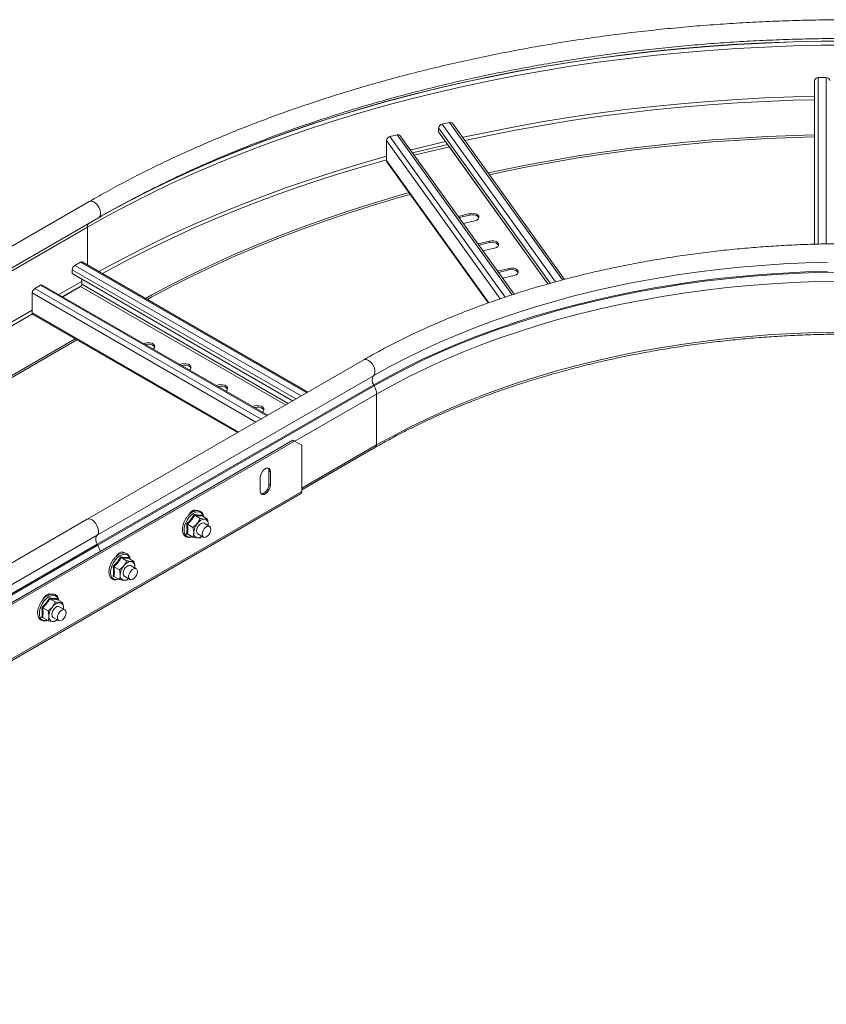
# Model space of a CAD drawing. Header units: millimetres. Extents: x -6 to 3617, y -5324 to -345.
# Tile 31 of 43: x 521 to 913, y -1578 to -1099. Entities that reach past the tile are written whole.
import ezdxf

# ---------------------------------------------------------------- set-up
doc = ezdxf.new("R2010")
doc.units = ezdxf.units.MM

msp = doc.modelspace()

# ---------------------------------------------------------------- linework, layer by layer
at = {"color": 7, "linetype": 'Continuous', "lineweight": 15}
for p, q in [((907.54, -1207.85), (907.54, -1128.28)), ((909.34, -1126.81), (913.24, -1126.81)), ((726.5, -1149.47), (730.11, -1148.6)), ((786.06, -1224.97), (731.57, -1149.03)), ((724.84, -1153.13), (724.84, -1151.33)), ((777.98, -1227.18), (724.84, -1153.13)), ((699.43, -1167.08), (699.43, -1157.41)), ((701.1, -1155.54), (704.7, -1154.68)), ((761.47, -1232.18), (706.16, -1155.1)), ((730.11, -1160.48), (712.96, -1164.58)), ((699.64, -1167.73), (748.93, -1236.43)), ((555.01, -1187.09), (420.66, -1264.65)), ((425.23, -1272.52), (559.56, -1194.97)), ((739.94, -1192.96), (734.3, -1194.31)), ((739.94, -1193.7), (734.75, -1194.94)), ((736.79, -1197.78), (742.43, -1196.43)), ((739.94, -1193.7), (739.94, -1192.96)), ((554.13, -1199.58), (419.78, -1277.14)), ((749.51, -1206.3), (743.86, -1207.64)), ((749.51, -1207.03), (749.51, -1206.3)), ((749.51, -1207.03), (744.31, -1208.27)), ((746.35, -1211.11), (751.99, -1209.76)), ((546.7, -1222.15), (546.7, -1220.36)), ((547.98, -1218.15), (550.73, -1216.56)), ((661.27, -1279.76), (551.63, -1216.47)), ((759.07, -1219.63), (753.43, -1220.98)), ((759.07, -1220.36), (753.88, -1221.61)), ((759.07, -1220.36), (759.07, -1219.63)), ((653.88, -1284.03), (546.7, -1222.15)), ((551.37, -1224.85), (551.37, -1227.33)), ((755.92, -1224.44), (761.56, -1223.1)), ((528.53, -1229.38), (531.29, -1227.79)), ((641.82, -1290.99), (532.19, -1227.7)), ((550.73, -1228.43), (542.1, -1233.42)), ((527.26, -1241.25), (527.26, -1231.58)), ((527.63, -1242.07), (627.09, -1299.49)), ((548.16, -1253.92), (441.55, -1315.46)), ((549.01, -1254.41), (441.55, -1316.44)), ((688.41, -1264.09), (554.06, -1341.65)), ((693.16, -1271.84), (558.81, -1349.4)), ((693.29, -1276.25), (558.94, -1353.8)), ((693.53, -1276.68), (559.18, -1354.24)), ((693.29, -1276.25), (693.53, -1276.68)), ((694.7, -1280.73), (694.7, -1305.5)), ((654.04, -1303.17), (448.98, -1421.55)), ((654.75, -1303.58), (449.69, -1421.96)), ((654.75, -1303.58), (654.04, -1303.17)), ((658.28, -1305.62), (654.75, -1303.58)), ((658.28, -1328.08), (658.28, -1305.62)), ((658.28, -1327.34), (694.2, -1306.6)), ((638.13, -1327.87), (638.13, -1321.34)), ((642.37, -1318.07), (643.08, -1318.48)), ((642.37, -1318.07), (642.37, -1324.61)), ((643.08, -1318.48), (643.08, -1325.01)), ((642.37, -1324.61), (643.08, -1325.01)), ((445.63, -1451.68), (657.76, -1329.22)), ((658.28, -1328.08), (446.15, -1450.54)), ((606.29, -1339.68), (608.89, -1341.18)), ((606.61, -1337.15), (606.82, -1337.47)), ((609.74, -1339.62), (609.78, -1339.95)), ((609.82, -1339.99), (612.43, -1341.5)), ((554.06, -1341.65), (167.27, -1564.94)), ((602.75, -1344.07), (605.36, -1345.58)), ((602.77, -1348.28), (602.77, -1344.39)), ((613.5, -1345.09), (610.81, -1343.54)), ((612.77, -1344.67), (612.85, -1344.1)), ((172.02, -1572.68), (558.81, -1349.4)), ((603.05, -1348.96), (602.31, -1348.86)), ((602.75, -1348.79), (605.36, -1350.29)), ((607.82, -1348.74), (610.5, -1350.29)), ((172.15, -1577.09), (558.94, -1353.8)), ((172.39, -1577.53), (559.18, -1354.24)), ((559.18, -1354.24), (558.94, -1353.8)), ((567.04, -1364.69), (569.65, -1366.19)), ((570.58, -1360.29), (573.18, -1361.79)), ((574.03, -1360.23), (574.07, -1360.57)), ((574.11, -1360.61), (576.72, -1362.11)), ((577.79, -1365.71), (575.11, -1364.15)), ((577.06, -1365.28), (577.14, -1364.71)), ((567.34, -1369.58), (566.6, -1369.47)), ((567.04, -1369.4), (569.65, -1370.91)), ((572.11, -1369.35), (574.79, -1370.9)), ((535.9, -1377.97), (536.03, -1378.15)), ((535.93, -1380.29), (538.53, -1381.8)), ((539.38, -1380.23), (539.42, -1380.57)), ((539.46, -1380.61), (542.07, -1382.11)), ((532.39, -1384.69), (535, -1386.19)), ((543.14, -1385.71), (540.46, -1384.16)), ((542.41, -1385.28), (542.49, -1384.71)), ((532.69, -1389.58), (531.95, -1389.47)), ((532.39, -1389.4), (535, -1390.91)), ((537.46, -1389.35), (540.15, -1390.9))]:
    msp.add_line(p, q, dxfattribs=at)
at = {"color": 8, "linetype": 'Continuous', "lineweight": 15}
for p, q in [((909.34, -1207.79), (909.34, -1126.81)), ((913.24, -1207.68), (913.24, -1126.81)), ((785.08, -1225.22), (730.11, -1148.6)), ((779.05, -1226.88), (724.84, -1151.33)), ((781.55, -1226.19), (726.5, -1149.47)), ((754.7, -1234.42), (699.43, -1157.41)), ((757.1, -1233.6), (701.1, -1155.54)), ((760.53, -1232.49), (704.7, -1154.68)), ((777.97, -1227.18), (730.11, -1160.48)), ((749.15, -1236.36), (699.43, -1167.08)), ((554.13, -1217.91), (554.13, -1199.58)), ((655.44, -1283.13), (546.7, -1220.36)), ((657.99, -1281.66), (547.98, -1218.15)), ((660.74, -1280.07), (550.73, -1216.56)), ((638.54, -1292.88), (528.53, -1229.38)), ((641.3, -1291.29), (531.29, -1227.79)), ((551.37, -1225.94), (540.26, -1232.36)), ((551.13, -1228.04), (541.96, -1233.34)), ((650.46, -1286), (550.73, -1228.43)), ((651.73, -1285.27), (551.37, -1227.33)), ((635.99, -1294.35), (527.26, -1231.58)), ((527.26, -1239.86), (419.78, -1301.91)), ((527.36, -1241.76), (420.62, -1303.38)), ((627.62, -1299.19), (527.26, -1241.25)), ((694.7, -1280.73), (654.93, -1303.69)), ((694.7, -1305.5), (658.28, -1326.53))]:
    msp.add_line(p, q, dxfattribs=at)
at = {"color": 8, "linetype": 'Continuous', "lineweight": 15, "flags": 128}
for points in [[(595.45, -1176.37), (595.92, -1176.15), (606.65, -1171.27), (617.6, -1166.54), (628.77, -1161.99), (640.13, -1157.61), (651.69, -1153.4), (663.44, -1149.36), (675.37, -1145.51), (687.46, -1141.83), (699.72, -1138.34), (712.14, -1135.04), (724.7, -1131.92), (737.39, -1129), (750.22, -1126.27), (763.16, -1123.73), (776.21, -1121.39), (789.37, -1119.25), (802.62, -1117.31), (815.95, -1115.57), (829.36, -1114.03), (842.83, -1112.69), (856.36, -1111.56), (869.93, -1110.63), (883.54, -1109.91), (897.18, -1109.39), (910.84, -1109.08), (924.51, -1108.98)], [(610.54, -1169.61), (617.4, -1166.68), (628.57, -1162.12), (639.95, -1157.74), (651.51, -1153.52), (663.27, -1149.49), (675.2, -1145.63), (687.31, -1141.95), (699.57, -1138.46), (712, -1135.15), (724.56, -1132.04), (737.27, -1129.11), (750.1, -1126.38), (763.05, -1123.84), (776.12, -1121.5), (789.28, -1119.35), (802.54, -1117.41), (815.88, -1115.67), (829.29, -1114.13), (842.77, -1112.79), (856.31, -1111.66), (869.89, -1110.73), (883.51, -1110.01), (897.16, -1109.49), (910.83, -1109.18), (924.51, -1109.08)], [(736.53, -1155.93), (736.79, -1155.87), (749.66, -1153.13), (762.64, -1150.59), (775.74, -1148.24), (788.94, -1146.09), (802.23, -1144.14), (815.6, -1142.39), (829.05, -1140.85), (842.57, -1139.51), (856.14, -1138.37), (869.76, -1137.44), (883.41, -1136.72), (897.09, -1136.2), (907.54, -1135.95)], [(737.59, -1157.42), (750.06, -1154.76), (763.02, -1152.23), (776.08, -1149.88), (789.25, -1147.74), (802.51, -1145.8), (815.85, -1144.05), (829.27, -1142.51), (842.76, -1141.17), (856.29, -1140.04), (869.88, -1139.11), (883.51, -1138.39), (897.16, -1137.87), (907.54, -1137.62)], [(711.13, -1162.02), (711.46, -1161.93), (724.06, -1158.8), (728.21, -1157.82)], [(712.18, -1163.48), (724.52, -1160.42), (729.27, -1159.3)], [(559.75, -1221.16), (563.95, -1218.83), (574.02, -1213.46), (584.33, -1208.24), (594.87, -1203.17), (605.64, -1198.27), (616.63, -1193.54), (627.82, -1188.97), (639.23, -1184.57), (650.82, -1180.35), (662.61, -1176.3), (674.57, -1172.43), (686.71, -1168.74), (699.01, -1165.24), (699.43, -1165.13)], [(561.46, -1222.14), (564.77, -1220.31), (574.82, -1214.95), (585.11, -1209.74), (595.63, -1204.69), (606.37, -1199.8), (617.33, -1195.08), (628.5, -1190.52), (639.88, -1186.13), (651.45, -1181.92), (663.21, -1177.88), (675.14, -1174.02), (687.25, -1170.34), (699.43, -1166.87)], [(559.6, -1194.95), (559.84, -1194.76), (560.28, -1194.11), (560.49, -1193.22), (560.45, -1192.16), (560.16, -1191.01), (559.65, -1189.86), (558.95, -1188.8), (558.12, -1187.92), (557.23, -1187.28), (556.34, -1186.93), (555.53, -1186.9), (555.01, -1187.09)], [(688.41, -1264.09), (689.03, -1263.89), (689.85, -1263.97), (690.75, -1264.36), (691.63, -1265.03), (692.45, -1265.95), (693.12, -1267.02), (693.61, -1268.18), (693.87, -1269.32), (693.87, -1270.36), (693.63, -1271.23), (693.16, -1271.84)], [(610.52, -1340.39), (610.48, -1340.2), (610.1, -1339.22), (609.49, -1338.5), (608.69, -1338.09), (607.73, -1338.01), (606.68, -1338.25), (605.57, -1338.81), (604.49, -1339.66), (603.47, -1340.75), (602.59, -1342.03), (601.88, -1343.41), (601.38, -1344.84), (601.13, -1346.23), (601.13, -1347.5), (601.38, -1348.6), (601.88, -1349.45), (602.59, -1350.02), (603.47, -1350.27), (604.49, -1350.19), (604.94, -1350.05)], [(574.81, -1361.01), (574.77, -1360.81), (574.39, -1359.83), (573.79, -1359.12), (572.98, -1358.71), (572.03, -1358.62), (570.97, -1358.87), (569.86, -1359.43), (568.78, -1360.28), (567.76, -1361.37), (566.88, -1362.64), (566.17, -1364.03), (565.67, -1365.45), (565.42, -1366.84), (565.42, -1368.12), (565.67, -1369.21), (566.17, -1370.06), (566.88, -1370.63), (567.76, -1370.88), (568.78, -1370.8), (569.23, -1370.67)], [(540.16, -1381.01), (540.12, -1380.82), (539.74, -1379.84), (539.14, -1379.12), (538.33, -1378.71), (537.38, -1378.62), (536.32, -1378.87), (535.22, -1379.43), (534.13, -1380.28), (533.11, -1381.37), (532.23, -1382.64), (531.52, -1384.03), (531.02, -1385.46), (530.77, -1386.84), (530.77, -1388.12), (531.02, -1389.21), (531.52, -1390.07), (532.23, -1390.63), (533.11, -1390.88), (534.13, -1390.8), (534.59, -1390.67)]]:
    msp.add_lwpolyline(points, dxfattribs=at)
at = {"color": 7, "linetype": 'Continuous', "lineweight": 15, "flags": 128}
for points in [[(554.13, -1199.58), (563.95, -1194.06), (574.02, -1188.68), (584.33, -1183.46), (594.87, -1178.4), (605.64, -1173.5), (616.63, -1168.76), (627.82, -1164.19), (639.23, -1159.8), (650.82, -1155.57), (662.61, -1151.52), (674.57, -1147.66), (686.71, -1143.97), (699.01, -1140.47), (711.46, -1137.16), (724.06, -1134.03), (736.79, -1131.1), (749.66, -1128.36), (762.64, -1125.81), (775.74, -1123.47), (788.94, -1121.32), (802.23, -1119.37), (815.6, -1117.62), (829.05, -1116.08), (842.57, -1114.74), (856.14, -1113.6), (869.76, -1112.67), (883.41, -1111.95), (897.09, -1111.43), (910.8, -1111.12), (924.51, -1111.01)], [(748.92, -1173.21), (754.5, -1172.01), (767.09, -1169.45), (779.8, -1167.08), (792.62, -1164.92), (805.53, -1162.96), (818.53, -1161.2), (831.6, -1159.65), (844.75, -1158.3), (857.95, -1157.15), (871.21, -1156.22), (884.5, -1155.49), (897.82, -1154.96), (907.54, -1154.72)], [(749.53, -1174.06), (754.5, -1172.98), (767.09, -1170.43), (779.8, -1168.06), (792.62, -1165.9), (805.53, -1163.94), (818.53, -1162.18), (831.6, -1160.63), (844.75, -1159.28), (857.95, -1158.13), (871.21, -1157.2), (884.5, -1156.47), (897.82, -1155.94), (907.54, -1155.7)], [(560.37, -1194.4), (564.86, -1191.91), (574.9, -1186.55), (585.18, -1181.34), (595.7, -1176.29), (606.44, -1171.4), (610.54, -1169.61)], [(561.37, -1193.82), (565.09, -1191.76), (575.13, -1186.4), (585.41, -1181.2), (595.45, -1176.37)], [(582.39, -1234.23), (585.47, -1232.53), (595.29, -1227.31), (605.35, -1222.24), (615.64, -1217.33), (626.16, -1212.58), (636.89, -1208), (647.84, -1203.59), (658.99, -1199.35), (670.34, -1195.29), (681.87, -1191.4), (693.58, -1187.7), (705.46, -1184.18), (710.43, -1182.78)], [(583.26, -1234.73), (585.47, -1233.51), (595.29, -1228.29), (605.35, -1223.22), (615.64, -1218.31), (626.16, -1213.56), (636.89, -1208.98), (647.84, -1204.57), (658.99, -1200.33), (670.34, -1196.27), (681.87, -1192.38), (693.58, -1188.68), (705.46, -1185.16), (711.02, -1183.6)], [(742.43, -1196.43), (743.38, -1196.08), (744.07, -1195.56), (744.41, -1194.94), (744.36, -1194.29), (743.92, -1193.69), (743.16, -1193.21), (742.16, -1192.91), (741.04, -1192.82), (739.94, -1192.96)], [(744.37, -1195.06), (744.36, -1195.02), (743.92, -1194.42), (743.16, -1193.94), (742.16, -1193.64), (741.04, -1193.56), (739.94, -1193.7)], [(751.99, -1209.76), (752.95, -1209.41), (753.63, -1208.89), (753.97, -1208.27), (753.92, -1207.62), (753.49, -1207.02), (752.73, -1206.54), (751.73, -1206.24), (750.61, -1206.15), (749.51, -1206.3)], [(753.94, -1208.4), (753.92, -1208.36), (753.49, -1207.76), (752.73, -1207.28), (751.73, -1206.97), (750.61, -1206.89), (749.51, -1207.03)], [(913.8, -1216.62), (903.11, -1216.92), (892.44, -1217.43), (881.8, -1218.13), (871.21, -1219.04), (860.68, -1220.15), (850.21, -1221.45), (839.83, -1222.95), (829.53, -1224.65), (819.34, -1226.54), (809.26, -1228.62), (799.3, -1230.89), (789.48, -1233.35), (779.8, -1236), (770.28, -1238.82), (760.92, -1241.82), (751.74, -1245), (742.74, -1248.35), (733.94, -1251.87), (725.34, -1255.55), (716.95, -1259.39), (708.79, -1263.39), (700.85, -1267.54), (693.16, -1271.84)], [(913.81, -1221.06), (903.12, -1221.36), (892.46, -1221.86), (881.83, -1222.57), (871.24, -1223.48), (860.71, -1224.58), (850.26, -1225.89), (839.88, -1227.39), (829.59, -1229.08), (819.4, -1230.97), (809.32, -1233.05), (799.37, -1235.33), (789.55, -1237.78), (779.88, -1240.42), (770.36, -1243.25), (761.01, -1246.25), (751.83, -1249.42), (742.84, -1252.77), (734.04, -1256.28), (725.45, -1259.96), (717.06, -1263.8), (708.91, -1267.8), (700.98, -1271.95), (693.29, -1276.25)], [(761.56, -1223.1), (762.51, -1222.75), (763.2, -1222.23), (763.54, -1221.61), (763.49, -1220.96), (763.06, -1220.35), (762.3, -1219.87), (761.3, -1219.57), (760.18, -1219.49), (759.07, -1219.63)], [(763.5, -1221.73), (763.49, -1221.69), (763.06, -1221.09), (762.3, -1220.61), (761.3, -1220.31), (760.18, -1220.22), (759.07, -1220.36)], [(919.05, -1221.48), (908.14, -1221.69), (897.25, -1222.11), (886.39, -1222.74), (875.57, -1223.58), (864.8, -1224.63), (854.1, -1225.88), (843.48, -1227.34), (832.96, -1229.01), (822.53, -1230.88), (812.22, -1232.94), (802.03, -1235.21), (791.98, -1237.67), (782.08, -1240.32), (772.33, -1243.16), (762.76, -1246.19), (753.37, -1249.4), (744.17, -1252.79), (735.17, -1256.36), (726.38, -1260.1), (717.81, -1264), (709.47, -1268.07), (701.38, -1272.3), (693.53, -1276.68)], [(919.08, -1225.8), (908.22, -1226.01), (897.38, -1226.43), (886.58, -1227.06), (875.81, -1227.9), (865.1, -1228.94), (854.46, -1230.19), (843.89, -1231.64), (833.42, -1233.3), (823.04, -1235.16), (812.78, -1237.21), (802.65, -1239.47), (792.65, -1241.91), (782.8, -1244.55), (773.1, -1247.38), (763.58, -1250.39), (754.23, -1253.59), (745.08, -1256.96), (736.12, -1260.51), (727.38, -1264.23), (718.86, -1268.12), (710.56, -1272.17), (702.51, -1276.37), (694.7, -1280.73)], [(527.63, -1242.07), (527.63, -1242.07), (527.47, -1241.94), (527.36, -1241.76), (527.28, -1241.52), (527.26, -1241.25)], [(919.08, -1250.58), (908.22, -1250.79), (897.38, -1251.21), (886.58, -1251.83), (875.81, -1252.67), (865.1, -1253.71), (854.46, -1254.96), (843.89, -1256.41), (833.42, -1258.07), (823.04, -1259.93), (812.78, -1261.99), (802.65, -1264.24), (792.65, -1266.69), (782.8, -1269.33), (773.1, -1272.15), (763.58, -1275.17), (754.23, -1278.36), (745.08, -1281.74), (736.12, -1285.29), (727.38, -1289), (718.86, -1292.89), (710.56, -1296.94), (702.51, -1301.14), (694.7, -1305.5)], [(586.11, -1258.83), (586.6, -1258.39), (586.89, -1257.76), (586.79, -1257.11), (586.31, -1256.52), (585.51, -1256.06), (584.49, -1255.79), (583.37, -1255.73), (582.28, -1255.9), (581.53, -1256.18)], [(586.84, -1257.97), (586.79, -1257.85), (586.31, -1257.26), (585.51, -1256.8), (584.49, -1256.52), (583.37, -1256.46), (582.3, -1256.63)], [(603.79, -1269.03), (604.27, -1268.6), (604.57, -1267.97), (604.47, -1267.32), (603.99, -1266.73), (603.19, -1266.27), (602.17, -1265.99), (601.05, -1265.94), (599.95, -1266.1), (599.2, -1266.38)], [(604.52, -1268.17), (604.47, -1268.05), (603.99, -1267.46), (603.19, -1267), (602.17, -1266.73), (601.05, -1266.67), (599.98, -1266.83)], [(621.47, -1279.24), (621.95, -1278.8), (622.24, -1278.17), (622.15, -1277.52), (621.67, -1276.93), (620.87, -1276.47), (619.85, -1276.2), (618.72, -1276.14), (617.63, -1276.31), (616.88, -1276.59)], [(622.19, -1278.38), (622.15, -1278.26), (621.67, -1277.67), (620.87, -1277.21), (619.85, -1276.93), (618.72, -1276.88), (617.66, -1277.04)], [(639.14, -1289.44), (639.63, -1289.01), (639.92, -1288.38), (639.82, -1287.73), (639.35, -1287.14), (638.55, -1286.68), (637.52, -1286.4), (636.4, -1286.35), (635.31, -1286.51), (634.56, -1286.79)], [(639.87, -1288.58), (639.82, -1288.46), (639.35, -1287.87), (638.55, -1287.41), (637.52, -1287.14), (636.4, -1287.08), (635.34, -1287.24)], [(638.13, -1321.34), (638.28, -1320.28), (638.71, -1319.17), (639.37, -1318.15), (640.17, -1317.34), (641.03, -1316.85), (641.84, -1316.72), (642.5, -1316.98), (642.93, -1317.59), (643.08, -1318.48)], [(641.96, -1316.74), (642.22, -1317.18), (642.37, -1318.07)], [(643.08, -1325.01), (642.93, -1326.08), (642.5, -1327.19), (641.84, -1328.2), (641.03, -1329.01), (640.17, -1329.51), (639.37, -1329.63), (638.71, -1329.37), (638.28, -1328.76), (638.13, -1327.87)], [(642.37, -1324.61), (642.22, -1325.67), (641.79, -1326.78), (641.13, -1327.8), (640.33, -1328.6), (639.47, -1329.1), (638.66, -1329.22), (638.54, -1329.21)], [(603.38, -1339.52), (604.01, -1338.56), (604.82, -1337.75), (605.68, -1337.26), (606.49, -1337.13), (607, -1337.29)], [(558.81, -1349.4), (559.28, -1348.78), (559.52, -1347.92), (559.52, -1346.88), (559.26, -1345.74), (558.77, -1344.58), (558.1, -1343.5), (557.28, -1342.59), (556.4, -1341.91), (555.5, -1341.53), (554.68, -1341.45), (554.06, -1341.65)], [(554.06, -1341.65), (554.68, -1341.45), (555.5, -1341.53), (556.4, -1341.91), (557.28, -1342.59), (558.1, -1343.5), (558.77, -1344.58), (559.26, -1345.74), (559.52, -1346.88), (559.52, -1347.92), (559.28, -1348.78), (558.81, -1349.4)], [(610.81, -1343.54), (610.38, -1343.4), (609.68, -1343.51), (608.95, -1343.94), (608.25, -1344.63), (607.69, -1345.5), (607.32, -1346.45), (607.19, -1347.36), (607.32, -1348.13), (607.69, -1348.65), (607.82, -1348.74)], [(609.88, -1348.91), (610.01, -1348), (610.38, -1347.05), (610.94, -1346.18), (611.63, -1345.49), (612.37, -1345.06), (613.06, -1344.96), (613.63, -1345.18), (614, -1345.7), (614.12, -1346.46), (614, -1347.38), (613.63, -1348.33), (613.06, -1349.2), (612.37, -1349.89), (611.63, -1350.31), (610.94, -1350.42), (610.38, -1350.2), (610.01, -1349.68), (609.88, -1348.91)], [(612.85, -1344.1), (612.82, -1344.65), (612.82, -1344.69)], [(568.15, -1359.71), (568.66, -1358.97), (569.46, -1358.16), (570.32, -1357.67), (571.13, -1357.54), (571.79, -1357.8), (571.98, -1357.98)], [(571.25, -1357.56), (571.51, -1358), (571.52, -1358.03)], [(575.11, -1364.15), (574.67, -1364.02), (573.97, -1364.13), (573.24, -1364.55), (572.55, -1365.24), (571.98, -1366.12), (571.61, -1367.07), (571.48, -1367.98), (571.61, -1368.74), (571.98, -1369.27), (572.11, -1369.35)], [(577.14, -1364.71), (577.11, -1365.26), (577.11, -1365.31)], [(574.17, -1369.53), (574.3, -1368.62), (574.67, -1367.67), (575.23, -1366.79), (575.92, -1366.1), (576.66, -1365.68), (577.35, -1365.57), (577.92, -1365.79), (578.29, -1366.32), (578.41, -1367.08), (578.29, -1367.99), (577.92, -1368.94), (577.35, -1369.81), (576.66, -1370.5), (575.92, -1370.93), (575.23, -1371.04), (574.67, -1370.82), (574.3, -1370.29), (574.17, -1369.53)], [(532.49, -1380.71), (532.64, -1380.4), (533.3, -1379.38), (534.11, -1378.57), (534.97, -1378.08), (535.78, -1377.95), (536.29, -1378.11)], [(540.46, -1384.16), (540.02, -1384.02), (539.33, -1384.13), (538.59, -1384.55), (537.9, -1385.25), (537.33, -1386.12), (536.96, -1387.07), (536.84, -1387.98), (536.96, -1388.74), (537.33, -1389.27), (537.46, -1389.35)], [(539.52, -1389.53), (539.65, -1388.62), (540.02, -1387.67), (540.58, -1386.8), (541.28, -1386.11), (542.01, -1385.68), (542.71, -1385.57), (543.27, -1385.79), (543.64, -1386.32), (543.77, -1387.08), (543.64, -1387.99), (543.27, -1388.94), (542.71, -1389.81), (542.01, -1390.51), (541.28, -1390.93), (540.58, -1391.04), (540.02, -1390.82), (539.65, -1390.29), (539.52, -1389.53)], [(542.49, -1384.71), (542.46, -1385.26), (542.46, -1385.31)]]:
    msp.add_lwpolyline(points, dxfattribs=at)
at = {"color": 7, "linetype": 'Continuous', "lineweight": 15}
for centre, radius, start, end in [((909.19, -1128.47), 1.66, 84.8133, 173.6525), ((913.39, -1128.47), 1.66, 6.3473, 95.1842), ((730.53, -1149.89), 1.35, 39.7285, 108.1989), ((726.94, -1151.53), 2.11, 102.0041, 174.6249), ((701.54, -1157.61), 2.11, 102.0057, 174.6233), ((705.12, -1155.96), 1.35, 39.7273, 108.1974), ((700.53, -1167.1), 1.1, 179.026, 215.1761), ((549.47, -1220.48), 2.77, 122.603, 177.397), ((551.26, -1217.3), 0.905, 65.6929, 125.6192), ((530.02, -1231.71), 2.77, 122.6043, 177.3957), ((531.82, -1228.52), 0.905, 65.6866, 125.6255), ((549.99, -1227.27), 1.38, 302.6028, 357.3972), ((696.21, -1273.96), 3.72, 145.2374, 218.0442), ((686.12, -1281.01), 8.59, 1.8773, 30.2835), ((657.06, -1328.21), 1.23, 305.0157, 6.2964), ((613.45, -1348.53), 7.67, 140.2264, 177.3613), ((611.36, -1346.14), 4.56, 93.4275, 146.5672), ((610.68, -1343.74), 2.2, 350.7483, 79.4517), ((561.86, -1351.51), 3.72, 145.2374, 218.0442), ((607.95, -1348.53), 2.2, 170.7468, 259.4558), ((607.56, -1347.13), 3.57, 269.7997, 309.2127), ((551.11, -1358.83), 9.29, 9.4661, 29.6388), ((577.74, -1369.15), 7.68, 140.2289, 177.3589), ((575.65, -1366.75), 4.56, 93.4279, 146.5667), ((574.97, -1364.36), 2.2, 350.7461, 79.4539), ((572.24, -1369.15), 2.2, 170.7517, 259.4508), ((571.85, -1367.74), 3.57, 269.8019, 309.2105), ((541, -1386.75), 4.56, 93.4278, 146.5668), ((540.32, -1384.36), 2.2, 350.7515, 79.4521), ((543.09, -1389.15), 7.67, 140.2274, 177.3618), ((537.59, -1389.15), 2.2, 170.7463, 259.4526), ((537.2, -1387.74), 3.57, 269.8078, 309.2055)]:
    msp.add_arc(centre, radius, start, end, dxfattribs=at)
at = {"color": 8, "linetype": 'Continuous', "lineweight": 15}
for centre, radius, start, end in [((556.99, -1199.44), 2.87, 145.5352, 182.6881), ((693.56, -1305.65), 1.15, 304.0478, 7.2521)]:
    msp.add_arc(centre, radius, start, end, dxfattribs=at)
at = {"color": 7, "linetype": 'Continuous', "lineweight": 15}
for points, knots in [([(1294, -1187.09), (1292.39, -1186.17), (1287.73, -1183.49), (1279.84, -1179.17), (1270.26, -1174.17), (1260.48, -1169.31), (1250.5, -1164.59), (1240.32, -1160.01), (1229.95, -1155.59), (1219.4, -1151.31), (1208.67, -1147.18), (1197.77, -1143.21), (1186.7, -1139.4), (1175.48, -1135.74), (1164.11, -1132.25), (1152.59, -1128.92), (1140.94, -1125.75), (1129.15, -1122.76), (1117.25, -1119.93), (1105.23, -1117.27), (1093.1, -1114.78), (1080.86, -1112.47), (1068.54, -1110.33), (1056.13, -1108.37), (1043.64, -1106.59), (1031.07, -1104.98), (1018.45, -1103.56), (1005.76, -1102.31), (993.03, -1101.25), (980.26, -1100.36), (967.45, -1099.66), (954.62, -1099.14), (941.77, -1098.8), (928.91, -1098.65), (916.05, -1098.68), (903.19, -1098.89), (890.34, -1099.28), (877.52, -1099.86), (864.72, -1100.62), (851.96, -1101.56), (839.25, -1102.68), (826.58, -1103.99), (813.97, -1105.47), (801.43, -1107.13), (788.97, -1108.97), (776.58, -1110.99), (764.28, -1113.18), (752.08, -1115.55), (739.99, -1118.09), (728, -1120.8), (716.13, -1123.68), (704.39, -1126.73), (692.78, -1129.95), (681.31, -1133.33), (669.98, -1136.88), (658.81, -1140.58), (647.79, -1144.45), (636.95, -1148.47), (626.27, -1152.64), (615.78, -1156.97), (605.47, -1161.44), (595.35, -1166.06), (585.43, -1170.83), (575.71, -1175.73), (566.37, -1180.69), (559.52, -1184.5), (555.82, -1186.62), (555.01, -1187.09)], [0, 0, 0, 0, 0.008269, 0.023969, 0.039668, 0.055366, 0.071064, 0.086761, 0.102457, 0.118152, 0.133847, 0.14954, 0.165233, 0.180925, 0.196616, 0.212307, 0.227996, 0.243685, 0.259373, 0.27506, 0.290747, 0.306433, 0.322118, 0.337803, 0.353488, 0.369172, 0.384855, 0.400539, 0.416221, 0.431904, 0.447587, 0.463269, 0.478951, 0.494633, 0.510315, 0.525997, 0.541679, 0.557362, 0.573044, 0.588727, 0.604409, 0.620093, 0.635776, 0.65146, 0.667144, 0.682829, 0.698514, 0.7142, 0.729887, 0.745574, 0.761262, 0.77695, 0.79264, 0.80833, 0.824021, 0.839713, 0.855406, 0.8711, 0.886794, 0.90249, 0.918187, 0.933884, 0.949583, 0.965282, 0.980982, 0.995856, 1, 1, 1, 1]), ([(559.56, -1194.97), (561.14, -1194.06), (565.73, -1191.44), (573.49, -1187.19), (582.91, -1182.26), (592.55, -1177.48), (602.38, -1172.83), (612.42, -1168.32), (622.65, -1163.95), (633.06, -1159.73), (643.65, -1155.66), (654.42, -1151.74), (665.35, -1147.98), (676.44, -1144.37), (687.69, -1140.92), (699.08, -1137.63), (710.61, -1134.5), (722.27, -1131.54), (734.06, -1128.74), (745.96, -1126.11), (757.98, -1123.65), (770.09, -1121.37), (782.3, -1119.26), (794.6, -1117.32), (806.98, -1115.56), (819.44, -1113.97), (831.95, -1112.56), (844.53, -1111.33), (857.15, -1110.28), (869.81, -1109.41), (882.51, -1108.72), (895.24, -1108.22), (907.98, -1107.89), (920.73, -1107.75), (933.49, -1107.78), (946.24, -1108), (958.97, -1108.4), (971.69, -1108.98), (984.37, -1109.75), (997.02, -1110.69), (1009.63, -1111.81), (1022.18, -1113.11), (1034.67, -1114.6), (1047.09, -1116.25), (1059.44, -1118.09), (1071.71, -1120.1), (1083.88, -1122.28), (1095.95, -1124.64), (1107.93, -1127.16), (1119.78, -1129.86), (1131.52, -1132.73), (1143.13, -1135.76), (1154.6, -1138.95), (1165.93, -1142.31), (1177.12, -1145.82), (1188.15, -1149.5), (1199.01, -1153.32), (1209.71, -1157.31), (1220.23, -1161.44), (1230.57, -1165.72), (1240.72, -1170.14), (1250.67, -1174.71), (1260.43, -1179.41), (1269.98, -1184.26), (1279.15, -1189.15), (1285.59, -1192.75), (1288.94, -1194.67), (1289.45, -1194.97)], [0, 0, 0, 0, 0.008257, 0.023958, 0.039661, 0.055364, 0.071067, 0.086772, 0.102477, 0.118183, 0.13389, 0.149598, 0.165307, 0.181016, 0.196727, 0.212438, 0.22815, 0.243863, 0.259577, 0.275292, 0.291007, 0.306722, 0.322439, 0.338156, 0.353873, 0.369591, 0.38531, 0.401028, 0.416747, 0.432467, 0.448186, 0.463906, 0.479626, 0.495346, 0.511066, 0.526786, 0.542506, 0.558226, 0.573946, 0.589665, 0.605384, 0.621103, 0.636821, 0.652539, 0.668257, 0.683974, 0.699691, 0.715407, 0.731122, 0.746836, 0.76255, 0.778263, 0.793976, 0.809687, 0.825398, 0.841107, 0.856816, 0.872523, 0.88823, 0.903936, 0.919641, 0.935345, 0.951048, 0.96675, 0.982451, 0.997326, 1, 1, 1, 1]), ([(1160.61, -1264.09), (1159.31, -1263.36), (1155.57, -1261.22), (1149.2, -1257.78), (1141.45, -1253.82), (1133.48, -1250.01), (1125.33, -1246.35), (1116.98, -1242.84), (1108.45, -1239.47), (1099.75, -1236.27), (1090.89, -1233.22), (1081.87, -1230.33), (1072.7, -1227.6), (1063.4, -1225.04), (1053.96, -1222.64), (1044.41, -1220.42), (1034.74, -1218.37), (1024.96, -1216.49), (1015.1, -1214.78), (1005.15, -1213.26), (995.12, -1211.91), (985.03, -1210.74), (974.88, -1209.75), (964.69, -1208.95), (954.45, -1208.32), (944.19, -1207.88), (933.91, -1207.62), (923.62, -1207.54), (913.33, -1207.65), (903.06, -1207.94), (892.8, -1208.42), (882.57, -1209.07), (872.39, -1209.91), (862.25, -1210.93), (852.16, -1212.13), (842.15, -1213.51), (832.21, -1215.06), (822.36, -1216.8), (812.61, -1218.71), (802.96, -1220.79), (793.42, -1223.04), (784.01, -1225.46), (774.73, -1228.05), (765.59, -1230.81), (756.59, -1233.73), (747.76, -1236.81), (739.09, -1240.04), (730.59, -1243.43), (722.28, -1246.97), (714.15, -1250.66), (706.22, -1254.49), (698.5, -1258.47), (692.6, -1261.69), (689.28, -1263.6), (688.41, -1264.09)], [0, 0, 0, 0, 0.010367, 0.03004, 0.049711, 0.069381, 0.089049, 0.108716, 0.12838, 0.148043, 0.167703, 0.187361, 0.207017, 0.226672, 0.246324, 0.265975, 0.285624, 0.305271, 0.324917, 0.344562, 0.364206, 0.383848, 0.40349, 0.423131, 0.442771, 0.462411, 0.48205, 0.50169, 0.521329, 0.540969, 0.560608, 0.580248, 0.599889, 0.61953, 0.639173, 0.658816, 0.67846, 0.698105, 0.717752, 0.737401, 0.757051, 0.776703, 0.796356, 0.816012, 0.83567, 0.85533, 0.874993, 0.894658, 0.914325, 0.933994, 0.953666, 0.97334, 0.993015, 1, 1, 1, 1]), ([(694.2, -1306.6), (695.46, -1305.88), (699.11, -1303.8), (705.32, -1300.44), (712.9, -1296.58), (720.68, -1292.86), (728.67, -1289.28), (736.85, -1285.85), (745.2, -1282.56), (753.74, -1279.42), (762.44, -1276.44), (771.3, -1273.61), (780.3, -1270.95), (789.45, -1268.44), (798.73, -1266.11), (808.14, -1263.93), (817.65, -1261.93), (827.27, -1260.1), (836.99, -1258.44), (846.79, -1256.96), (856.67, -1255.66), (866.61, -1254.53), (876.61, -1253.58), (886.65, -1252.81), (896.74, -1252.22), (906.85, -1251.81), (916.97, -1251.59), (927.11, -1251.54), (937.24, -1251.68), (947.36, -1252), (957.46, -1252.5), (967.52, -1253.18), (977.55, -1254.04), (987.52, -1255.08), (997.43, -1256.3), (1007.27, -1257.7), (1017.03, -1259.27), (1026.7, -1261.02), (1036.26, -1262.94), (1045.72, -1265.03), (1055.07, -1267.29), (1064.28, -1269.71), (1073.36, -1272.3), (1082.29, -1275.05), (1091.07, -1277.95), (1099.68, -1281.02), (1108.13, -1284.23), (1116.39, -1287.6), (1124.47, -1291.11), (1132.36, -1294.76), (1140.04, -1298.55), (1147.55, -1302.48), (1152.38, -1305.22), (1154.81, -1306.6)], [0, 0, 0, 0, 0.0104, 0.030175, 0.049952, 0.06973, 0.089509, 0.109288, 0.129069, 0.148851, 0.168634, 0.188418, 0.208204, 0.22799, 0.247778, 0.267566, 0.287356, 0.307146, 0.326937, 0.346729, 0.366522, 0.386315, 0.406108, 0.425902, 0.445697, 0.465491, 0.485286, 0.505081, 0.524876, 0.544671, 0.564466, 0.58426, 0.604054, 0.623848, 0.643641, 0.663434, 0.683226, 0.703017, 0.722807, 0.742597, 0.762385, 0.782173, 0.80196, 0.821745, 0.841529, 0.861312, 0.881093, 0.900874, 0.920653, 0.94043, 0.960207, 0.979982, 1, 1, 1, 1]), ([(610.59, -1340.43), (610.53, -1340.1), (610.41, -1339.38), (609.91, -1338.5), (609.2, -1337.81), (608.31, -1337.43), (607.34, -1337.35), (606.3, -1337.55), (605.23, -1338.03), (604.15, -1338.78), (603.13, -1339.75), (602.21, -1340.91), (601.43, -1342.21), (600.83, -1343.57), (600.43, -1344.96), (600.25, -1346.3), (600.32, -1347.55), (600.63, -1348.65), (601.18, -1349.53), (601.95, -1350.15), (602.86, -1350.46), (603.85, -1350.45), (604.58, -1350.32), (604.97, -1350.12), (605.02, -1350.1)], [0, 0, 0, 0, 0.0420326, 0.091035, 0.1385413, 0.1842332, 0.2293842, 0.2754336, 0.3230302, 0.3715252, 0.4201422, 0.4686577, 0.5171035, 0.5655787, 0.6141617, 0.6629622, 0.7120743, 0.7614143, 0.8101734, 0.8572043, 0.9026373, 0.9478582, 0.9942799, 1, 1, 1, 1]), ([(602.31, -1343.9), (602.48, -1343.74), (603.36, -1342.93), (604.72, -1341.43), (605.61, -1339.96), (606.02, -1339.28)], [0, 0, 0, 0, 0.118083, 0.592259, 1, 1, 1, 1]), ([(606.29, -1339.68), (605.8, -1340.45), (604.81, -1342.02), (603.44, -1343.38), (602.75, -1344.07)], [0, 0, 0, 0, 0.492141, 1, 1, 1, 1]), ([(606.02, -1339.28), (606.19, -1339.31), (607.06, -1339.47), (608.42, -1339.66), (609.32, -1339.63), (609.74, -1339.62)], [0, 0, 0, 0, 0.118085, 0.592263, 1, 1, 1, 1]), ([(606.02, -1339.28), (606.02, -1339.28), (606.03, -1339.33), (606.06, -1339.41), (606.12, -1339.52), (606.2, -1339.62), (606.26, -1339.66), (606.29, -1339.68)], [0, 0, 0, 0, 0.007931, 0.267532, 0.528551, 0.763843, 1, 1, 1, 1]), ([(609.82, -1339.99), (609.33, -1339.99), (608.34, -1340), (606.98, -1339.78), (606.29, -1339.68)], [0, 0, 0, 0, 0.492141, 1, 1, 1, 1]), ([(609.82, -1339.99), (609.8, -1339.97), (609.74, -1339.93), (609.71, -1339.84), (609.7, -1339.73), (609.72, -1339.65), (609.73, -1339.62), (609.74, -1339.62)], [0, 0, 0, 0, 0.236138, 0.471418, 0.732477, 0.991903, 1, 1, 1, 1]), ([(602.31, -1348.86), (602.34, -1348.68), (602.43, -1348.15), (602.53, -1347.22), (602.54, -1346.1), (602.46, -1344.99), (602.36, -1344.27), (602.31, -1343.9)], [0, 0, 0, 0, 0.117986, 0.354132, 0.592326, 0.795595, 1, 1, 1, 1]), ([(602.31, -1343.9), (602.31, -1343.9), (602.34, -1343.91), (602.42, -1343.93), (602.54, -1343.98), (602.66, -1344.02), (602.72, -1344.06), (602.75, -1344.07)], [0, 0, 0, 0, 0.007906, 0.267554, 0.528508, 0.763824, 1, 1, 1, 1]), ([(602.75, -1344.07), (602.84, -1344.9), (603.03, -1346.58), (602.84, -1348.04), (602.75, -1348.79)], [0, 0, 0, 0, 0.492148, 1, 1, 1, 1]), ([(605.36, -1345.58), (606.07, -1345.04), (606.87, -1344.45), (607.48, -1343.7), (607.55, -1343.62)], [0, 0, 0, 0, 0.8960245, 1, 1, 1, 1]), ([(605.78, -1348.18), (605.78, -1348.06), (605.76, -1347.27), (605.58, -1346.37), (605.36, -1345.61), (605.36, -1345.58)], [0, 0, 0, 0, 0.148488, 0.96557, 1, 1, 1, 1]), ([(607.55, -1343.62), (607.98, -1342.99), (608.51, -1342.19), (608.83, -1341.35), (608.89, -1341.18)], [0, 0, 0, 0, 0.801485, 1, 1, 1, 1]), ([(608.89, -1341.18), (609.61, -1341.34), (610.41, -1341.52), (611.02, -1341.58), (611.08, -1341.58)], [0, 0, 0, 0, 0.8960154, 1, 1, 1, 1]), ([(611.08, -1341.58), (611.51, -1341.59), (612.04, -1341.61), (612.36, -1341.51), (612.43, -1341.5)], [0, 0, 0, 0, 0.801483, 1, 1, 1, 1]), ([(612.85, -1344.1), (612.85, -1343.98), (612.83, -1343.19), (612.65, -1342.29), (612.43, -1341.53), (612.43, -1341.5)], [0, 0, 0, 0, 0.148488, 0.96557, 1, 1, 1, 1]), ([(602.31, -1348.86), (602.31, -1348.86), (602.34, -1348.83), (602.42, -1348.79), (602.54, -1348.75), (602.66, -1348.75), (602.72, -1348.77), (602.75, -1348.79)], [0, 0, 0, 0, 0.00785, 0.267551, 0.528506, 0.763823, 1, 1, 1, 1]), ([(605.36, -1350.29), (605.42, -1350.13), (605.66, -1349.52), (605.73, -1348.75), (605.78, -1348.18)], [0, 0, 0, 0, 0.263256, 1, 1, 1, 1]), ([(607.55, -1350.69), (607.01, -1350.62), (606.33, -1350.52), (605.52, -1350.33), (605.36, -1350.29)], [0, 0, 0, 0, 0.8014586, 1, 1, 1, 1]), ([(609.79, -1349.87), (609.65, -1350.01), (609.38, -1350.28), (609.05, -1350.5), (608.89, -1350.61)], [0, 0, 0, 0, 0.495802, 1, 1, 1, 1]), ([(608.89, -1350.61), (608.57, -1350.67), (608.2, -1350.75), (607.61, -1350.7), (607.55, -1350.69)], [0, 0, 0, 0, 0.896056, 1, 1, 1, 1]), ([(574.88, -1361.05), (574.82, -1360.72), (574.7, -1360), (574.2, -1359.11), (573.49, -1358.43), (572.6, -1358.05), (571.63, -1357.96), (570.59, -1358.17), (569.52, -1358.64), (568.44, -1359.39), (567.42, -1360.37), (566.5, -1361.53), (565.72, -1362.82), (565.12, -1364.19), (564.72, -1365.57), (564.55, -1366.91), (564.61, -1368.16), (564.92, -1369.26), (565.47, -1370.15), (566.24, -1370.76), (567.15, -1371.07), (568.14, -1371.07), (568.87, -1370.93), (569.27, -1370.73), (569.31, -1370.71)], [0, 0, 0, 0, 0.042033, 0.091034, 0.138543, 0.184235, 0.229382, 0.275435, 0.323032, 0.371523, 0.420144, 0.468659, 0.517105, 0.56558, 0.614162, 0.662962, 0.712074, 0.761414, 0.810173, 0.857204, 0.902637, 0.947858, 0.99428, 1, 1, 1, 1]), ([(566.6, -1364.52), (566.77, -1364.36), (567.65, -1363.54), (569.01, -1362.05), (569.9, -1360.58), (570.31, -1359.9)], [0, 0, 0, 0, 0.118083, 0.592259, 1, 1, 1, 1]), ([(570.31, -1359.9), (570.48, -1359.93), (571.35, -1360.09), (572.71, -1360.27), (573.61, -1360.24), (574.03, -1360.23)], [0, 0, 0, 0, 0.118085, 0.592263, 1, 1, 1, 1]), ([(570.31, -1359.9), (570.31, -1359.9), (570.32, -1359.94), (570.35, -1360.02), (570.42, -1360.13), (570.49, -1360.23), (570.55, -1360.27), (570.58, -1360.29)], [0, 0, 0, 0, 0.007931, 0.267532, 0.528551, 0.763843, 1, 1, 1, 1]), ([(566.6, -1369.47), (566.63, -1369.29), (566.72, -1368.76), (566.82, -1367.83), (566.83, -1366.71), (566.75, -1365.6), (566.65, -1364.88), (566.6, -1364.52)], [0, 0, 0, 0, 0.1179863, 0.3541324, 0.5923256, 0.7955952, 1, 1, 1, 1]), ([(566.6, -1364.52), (566.6, -1364.52), (566.63, -1364.53), (566.71, -1364.55), (566.83, -1364.59), (566.95, -1364.64), (567.01, -1364.67), (567.04, -1364.69)], [0, 0, 0, 0, 0.007906, 0.267541, 0.528629, 0.763836, 1, 1, 1, 1]), ([(570.58, -1360.29), (570.09, -1361.06), (569.1, -1362.64), (567.73, -1364), (567.04, -1364.69)], [0, 0, 0, 0, 0.492141, 1, 1, 1, 1]), ([(567.04, -1364.69), (567.13, -1365.51), (567.32, -1367.19), (567.14, -1368.66), (567.04, -1369.4)], [0, 0, 0, 0, 0.492148, 1, 1, 1, 1]), ([(569.65, -1366.19), (570.36, -1365.66), (571.16, -1365.06), (571.77, -1364.31), (571.84, -1364.24)], [0, 0, 0, 0, 0.8960245, 1, 1, 1, 1]), ([(574.11, -1360.61), (573.63, -1360.61), (572.64, -1360.61), (571.27, -1360.4), (570.58, -1360.29)], [0, 0, 0, 0, 0.492141, 1, 1, 1, 1]), ([(571.84, -1364.24), (572.27, -1363.6), (572.8, -1362.81), (573.12, -1361.96), (573.18, -1361.79)], [0, 0, 0, 0, 0.801485, 1, 1, 1, 1]), ([(573.18, -1361.79), (573.9, -1361.95), (574.7, -1362.13), (575.31, -1362.19), (575.37, -1362.2)], [0, 0, 0, 0, 0.8960154, 1, 1, 1, 1]), ([(574.11, -1360.61), (574.09, -1360.59), (574.04, -1360.55), (574, -1360.45), (573.99, -1360.35), (574.01, -1360.27), (574.03, -1360.23), (574.03, -1360.23)], [0, 0, 0, 0, 0.236192, 0.47139, 0.732469, 0.992094, 1, 1, 1, 1]), ([(575.37, -1362.2), (575.8, -1362.21), (576.34, -1362.22), (576.65, -1362.13), (576.72, -1362.11)], [0, 0, 0, 0, 0.801483, 1, 1, 1, 1]), ([(577.14, -1364.71), (577.14, -1364.59), (577.13, -1363.81), (576.94, -1362.9), (576.73, -1362.14), (576.72, -1362.11)], [0, 0, 0, 0, 0.148488, 0.96557, 1, 1, 1, 1]), ([(566.6, -1369.47), (566.6, -1369.47), (566.63, -1369.45), (566.71, -1369.4), (566.83, -1369.37), (566.95, -1369.36), (567.01, -1369.39), (567.04, -1369.4)], [0, 0, 0, 0, 0.00785, 0.267538, 0.528628, 0.763835, 1, 1, 1, 1]), ([(570.07, -1368.79), (570.07, -1368.67), (570.05, -1367.89), (569.87, -1366.98), (569.65, -1366.22), (569.65, -1366.19)], [0, 0, 0, 0, 0.148488, 0.96557, 1, 1, 1, 1]), ([(569.65, -1370.91), (569.71, -1370.74), (569.96, -1370.13), (570.02, -1369.36), (570.07, -1368.79)], [0, 0, 0, 0, 0.263256, 1, 1, 1, 1]), ([(571.84, -1371.31), (571.3, -1371.23), (570.62, -1371.14), (569.81, -1370.94), (569.65, -1370.91)], [0, 0, 0, 0, 0.8014586, 1, 1, 1, 1]), ([(573.18, -1371.22), (572.86, -1371.29), (572.49, -1371.36), (571.9, -1371.31), (571.84, -1371.31)], [0, 0, 0, 0, 0.896056, 1, 1, 1, 1]), ([(574.08, -1370.49), (573.94, -1370.62), (573.67, -1370.9), (573.35, -1371.11), (573.18, -1371.22)], [0, 0, 0, 0, 0.495802, 1, 1, 1, 1]), ([(540.23, -1381.05), (540.17, -1380.72), (540.05, -1380), (539.56, -1379.11), (538.84, -1378.43), (537.96, -1378.05), (536.98, -1377.97), (535.94, -1378.17), (534.87, -1378.65), (533.79, -1379.39), (532.77, -1380.37), (531.85, -1381.53), (531.07, -1382.82), (530.47, -1384.19), (530.07, -1385.57), (529.9, -1386.92), (529.96, -1388.17), (530.27, -1389.26), (530.82, -1390.15), (531.59, -1390.76), (532.5, -1391.08), (533.49, -1391.07), (534.23, -1390.94), (534.62, -1390.73), (534.66, -1390.71)], [0, 0, 0, 0, 0.042033, 0.091034, 0.138543, 0.184232, 0.229383, 0.275436, 0.323029, 0.371524, 0.420145, 0.46866, 0.517106, 0.565581, 0.614163, 0.662963, 0.712075, 0.761416, 0.810174, 0.857205, 0.902641, 0.947858, 0.994284, 1, 1, 1, 1]), ([(531.95, -1384.52), (532.12, -1384.36), (533, -1383.55), (534.36, -1382.05), (535.25, -1380.58), (535.66, -1379.9)], [0, 0, 0, 0, 0.118081, 0.59225, 1, 1, 1, 1]), ([(535.93, -1380.29), (535.44, -1381.07), (534.45, -1382.64), (533.09, -1384), (532.39, -1384.69)], [0, 0, 0, 0, 0.4921587, 1, 1, 1, 1]), ([(535.66, -1379.9), (535.84, -1379.93), (536.71, -1380.09), (538.06, -1380.27), (538.96, -1380.24), (539.38, -1380.23)], [0, 0, 0, 0, 0.118087, 0.592256, 1, 1, 1, 1]), ([(535.66, -1379.9), (535.66, -1379.9), (535.67, -1379.94), (535.7, -1380.02), (535.77, -1380.14), (535.84, -1380.23), (535.9, -1380.27), (535.93, -1380.29)], [0, 0, 0, 0, 0.007931, 0.267532, 0.528551, 0.763843, 1, 1, 1, 1]), ([(539.46, -1380.61), (538.98, -1380.61), (537.99, -1380.61), (536.62, -1380.4), (535.93, -1380.29)], [0, 0, 0, 0, 0.4921587, 1, 1, 1, 1]), ([(537.19, -1384.24), (537.62, -1383.6), (538.15, -1382.81), (538.47, -1381.96), (538.53, -1381.8)], [0, 0, 0, 0, 0.8014586, 1, 1, 1, 1]), ([(538.53, -1381.8), (539.25, -1381.95), (540.05, -1382.13), (540.66, -1382.19), (540.73, -1382.2)], [0, 0, 0, 0, 0.8960467, 1, 1, 1, 1]), ([(539.46, -1380.61), (539.44, -1380.59), (539.39, -1380.55), (539.35, -1380.46), (539.34, -1380.35), (539.36, -1380.27), (539.38, -1380.23), (539.38, -1380.23)], [0, 0, 0, 0, 0.236164, 0.471371, 0.732459, 0.992094, 1, 1, 1, 1]), ([(540.73, -1382.2), (541.15, -1382.21), (541.69, -1382.22), (542.01, -1382.13), (542.07, -1382.11)], [0, 0, 0, 0, 0.801457, 1, 1, 1, 1]), ([(542.49, -1384.71), (542.49, -1384.59), (542.48, -1383.81), (542.29, -1382.9), (542.08, -1382.14), (542.07, -1382.11)], [0, 0, 0, 0, 0.148488, 0.96557, 1, 1, 1, 1]), ([(531.95, -1389.47), (531.98, -1389.3), (532.07, -1388.77), (532.17, -1387.84), (532.18, -1386.72), (532.1, -1385.6), (532, -1384.88), (531.95, -1384.52)], [0, 0, 0, 0, 0.117986, 0.354132, 0.592326, 0.795595, 1, 1, 1, 1]), ([(531.95, -1384.52), (531.95, -1384.52), (531.99, -1384.53), (532.07, -1384.55), (532.18, -1384.59), (532.3, -1384.64), (532.36, -1384.67), (532.39, -1384.69)], [0, 0, 0, 0, 0.007906, 0.267531, 0.52861, 0.763808, 1, 1, 1, 1]), ([(532.39, -1384.69), (532.49, -1385.52), (532.67, -1387.2), (532.49, -1388.66), (532.39, -1389.4)], [0, 0, 0, 0, 0.492148, 1, 1, 1, 1]), ([(535, -1386.19), (535.71, -1385.66), (536.51, -1385.06), (537.13, -1384.32), (537.19, -1384.24)], [0, 0, 0, 0, 0.896056, 1, 1, 1, 1]), ([(535.42, -1388.8), (535.42, -1388.67), (535.41, -1387.89), (535.22, -1386.99), (535.01, -1386.22), (535, -1386.19)], [0, 0, 0, 0, 0.148488, 0.96557, 1, 1, 1, 1]), ([(531.95, -1389.47), (531.95, -1389.47), (531.99, -1389.45), (532.06, -1389.4), (532.18, -1389.37), (532.3, -1389.37), (532.36, -1389.39), (532.39, -1389.4)], [0, 0, 0, 0, 0.00785, 0.267529, 0.528608, 0.763807, 1, 1, 1, 1]), ([(535, -1390.91), (535.06, -1390.75), (535.31, -1390.13), (535.37, -1389.36), (535.42, -1388.8)], [0, 0, 0, 0, 0.263256, 1, 1, 1, 1]), ([(537.19, -1391.31), (536.65, -1391.23), (535.97, -1391.14), (535.16, -1390.95), (535, -1390.91)], [0, 0, 0, 0, 0.801485, 1, 1, 1, 1]), ([(538.53, -1391.22), (538.21, -1391.29), (537.85, -1391.36), (537.25, -1391.32), (537.19, -1391.31)], [0, 0, 0, 0, 0.8960245, 1, 1, 1, 1]), ([(539.43, -1390.49), (539.29, -1390.63), (539.02, -1390.9), (538.7, -1391.12), (538.53, -1391.22)], [0, 0, 0, 0, 0.495887, 1, 1, 1, 1])]:
    msp.add_open_spline(points, degree=3, knots=knots, dxfattribs=at)

doc.saveas('drawing.dxf')
